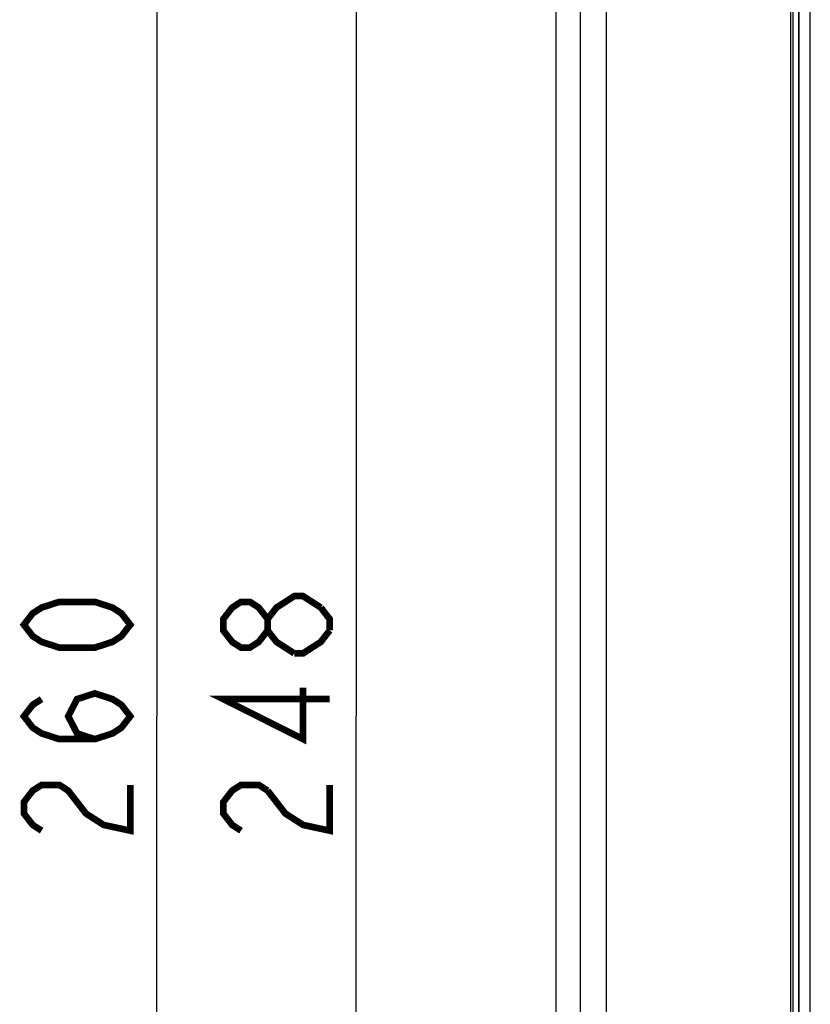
# Model space of a CAD drawing. Extents: x 35 to 410, y 33 to 287.
# Tile 17 of 65: x 35 to 59, y 178 to 208. Entities that reach past the tile are written whole.
import ezdxf

# ---------------------------------------------------------------- set-up
doc = ezdxf.new("R2010")
doc.units = 0
doc.header["$LTSCALE"] = 23.1
doc.layers.get('0').update_dxf_attribs({"linetype": 'CONTINUOUS'})
doc.layers.add('ALL_DIM', color=7, linetype='CONTINUOUS')
doc.layers.add('ALL_FEATURES', color=7, linetype='CONTINUOUS')
doc.dimstyles.get("Standard").update_dxf_attribs({"dimtxt": 2.5, "dimasz": 2.5, "dimexe": 1.25, "dimexo": 0.625, "dimtad": 1, "dimcen": 2.5, "dimazin": 3, "dimtfac": 1, "dimtmove": 0, "dimatfit": 3})

# ---------------------------------------------------------------- blocks, each defined once
blk = doc.blocks.new('_OPEN')
at = {"color": 0, "linetype": 'BYBLOCK'}
for p, q in [((0, 0), (-1, 0.25)), ((-1, -0.25), (0, 0)), ((-1, 0), (0, 0))]:
    blk.add_line(p, q, dxfattribs=at)
blk = doc.blocks.new('*D13')
at = {"layer": 'ALL_DIM', "color": 2, "linetype": 'CONTINUOUS'}
for p, q in [((50.208, 230.325), (37.875, 230.325)), ((38.875, 230.325), (38.875, 186.992)), ((38.875, 143.658), (38.875, 186.992)), ((52.208, 143.658), (37.875, 143.658))]:
    blk.add_line(p, q, dxfattribs=at)
at = {"layer": 'ALL_DIM', "color": 2, "linetype": 'CONTINUOUS', "xscale": 2, "yscale": 2, "zscale": 2}
for p, rotation in [((38.875, 230.325), 90), ((38.875, 143.658), 270)]:
    blk.add_blockref('_OPEN', p, dxfattribs=dict(at, rotation=rotation))
blk = doc.blocks.new('*D14')
at = {"layer": 'ALL_DIM', "color": 2, "linetype": 'CONTINUOUS'}
for p, q in [((53.291, 228.325), (43.875, 228.325)), ((44.875, 228.325), (44.875, 186.992)), ((44.875, 145.658), (44.875, 186.992)), ((49.718, 145.658), (43.875, 145.658))]:
    blk.add_line(p, q, dxfattribs=at)
at = {"layer": 'ALL_DIM', "color": 2, "linetype": 'CONTINUOUS', "xscale": 2, "yscale": 2, "zscale": 2}
for p, rotation in [((44.875, 228.325), 90), ((44.875, 145.658), 270)]:
    blk.add_blockref('_OPEN', p, dxfattribs=dict(at, rotation=rotation))

msp = doc.modelspace()

# ---------------------------------------------------------------- linework, layer by layer
at = {"layer": 'ALL_DIM', "color": 2, "linetype": 'CONTINUOUS', "const_width": 0.2}
for points in [[(43.008, 188.884), (42.475, 189.228), (42.208, 189.572), (42.208, 189.916), (42.475, 190.26), (42.741, 190.432), (43.008, 190.604), (43.275, 190.604), (43.808, 190.26)], [(38.075, 189.744), (37.808, 189.4), (37.541, 189.228), (37.008, 189.056), (35.941, 189.056), (35.408, 189.228), (35.141, 189.4), (34.875, 189.744), (35.141, 190.088), (35.408, 190.26), (35.941, 190.432), (37.008, 190.432), (37.541, 190.26), (37.808, 190.088), (38.075, 189.744)], [(42.208, 189.572), (41.941, 189.228), (41.675, 189.056), (41.408, 189.056), (41.141, 189.228), (40.875, 189.572), (40.875, 189.916), (41.141, 190.26), (41.408, 190.432), (41.675, 190.432), (41.941, 190.26), (42.208, 189.916)], [(43.808, 190.26), (44.075, 189.916), (44.075, 189.572)], [(44.075, 189.572), (43.808, 189.228), (43.541, 189.056), (43.275, 188.884), (43.008, 188.884)], [(37.008, 186.304), (36.475, 186.476), (36.208, 186.992), (36.475, 187.508), (37.008, 187.68), (37.541, 187.508), (37.808, 187.336), (38.075, 186.992), (37.808, 186.648), (37.541, 186.476), (37.008, 186.304), (35.941, 186.304), (35.408, 186.476), (35.141, 186.648), (34.875, 186.992), (35.141, 187.336), (35.408, 187.508)], [(44.075, 187.508), (40.875, 187.508), (43.275, 186.304), (43.275, 187.852)], [(35.408, 183.552), (35.141, 183.724), (34.875, 184.068), (34.875, 184.412), (35.141, 184.756), (35.408, 184.928), (35.941, 184.928), (36.208, 184.756), (36.475, 184.412), (36.741, 184.068), (37.275, 183.724), (38.075, 183.552), (38.075, 184.928)], [(41.408, 183.552), (41.141, 183.724), (40.875, 184.068), (40.875, 184.412), (41.141, 184.756), (41.408, 184.928), (41.941, 184.928), (42.208, 184.756)], [(42.208, 184.756), (42.741, 184.068), (43.275, 183.724), (44.075, 183.552), (44.075, 184.928)]]:
    msp.add_lwpolyline(points, dxfattribs=at)
at = {"layer": 'ALL_FEATURES', "color": 7, "linetype": 'CONTINUOUS'}
for p, q in [((50.875, 229.992), (50.875, 148.152)), ((58.023, 171.973), (58.023, 228.658)), ((58.19, 171.973), (58.19, 228.658))]:
    msp.add_line(p, q, dxfattribs=at)
at = {"layer": 'ALL_FEATURES', "color": 9, "linetype": 'CONTINUOUS'}
for p, q in [((57.946, 171.973), (57.946, 228.658)), ((58.203, 171.987), (58.203, 228.658)), ((58.537, 171.987), (58.537, 228.658)), ((51.623, 148.9), (51.623, 225.825)), ((52.403, 148.9), (52.403, 225.825))]:
    msp.add_line(p, q, dxfattribs=at)

# ---------------------------------------------------------------- dimensions: what is measured, and where the dimension line sits
at = {"layer": 'ALL_DIM', "color": 2, "linetype": 'CONTINUOUS'}
for base, p1, p2, picture, middle in [((38.875, 143.658), (51.208, 230.325), (53.208, 143.658), '*D13', (38.875, 182.864)), ((44.875, 145.658), (54.291, 228.325), (50.718, 145.658), '*D14', (44.875, 182.864))]:
    dim = msp.add_linear_dim(base=base, p1=p1, p2=p2, angle=270, dimstyle='Standard', dxfattribs=at)
    dim.commit()
    dim.dimension.update_dxf_attribs({"geometry": picture, "text_midpoint": middle, "dimtype": 128})

doc.saveas('drawing.dxf')
